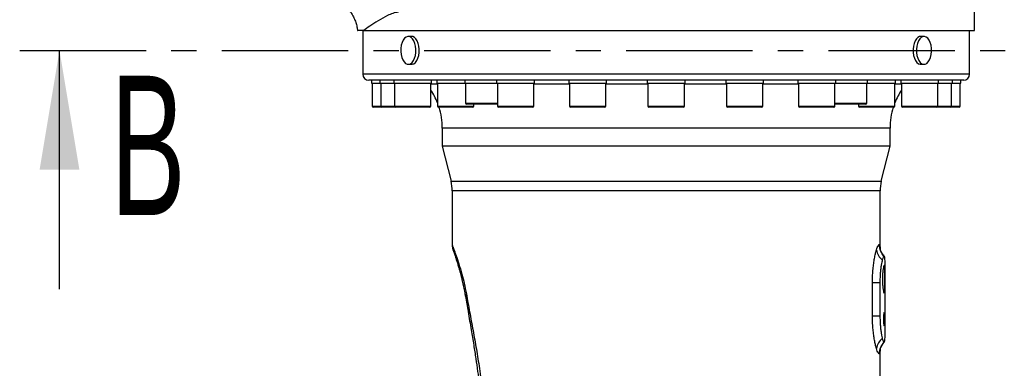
# Model space of a CAD drawing. Extents: x 0 to 8410, y 0 to 5940.
# Tile 79 of 110: x 5366 to 5861, y 3970 to 4145. Entities that reach past the tile are written whole.
import ezdxf

# ---------------------------------------------------------------- set-up
doc = ezdxf.new("R2010")
doc.units = 0
doc.header["$LTSCALE"] = 10
doc.linetypes.add('CENTER', pattern=[10.16, 6.35, -1.27, 1.27, -1.27])
doc.layers.get('0').update_dxf_attribs({"linetype": 'CONTINUOUS'})
doc.styles.add('SLDTEXTSTYLE0', font='TXT', dxfattribs={"width": 0.605})
doc.dimstyles.new('SLDDIMSTYLE11', dxfattribs={"dimtxt": 50, "dimasz": 50, "dimexe": 0, "dimexo": 0.0625, "dimgap": 12.5, "dimtad": 1, "dimdec": 1, "dimrnd": 1e-09, "dimzin": 12, "dimtxsty": 'SLDTEXTSTYLE0', "dimsah": 1, "dimcen": 0.09, "dimazin": 3, "dimtfac": 1, "dimtmove": 0, "dimatfit": 3, "dimtolj": 1, "dimtzin": 12})

# ---------------------------------------------------------------- blocks, each defined once
blk = doc.blocks.new('_D_18')
at = {"color": 7, "linetype": 'CONTINUOUS'}
for p, q in [((5973.03, 4139.45), (5973.03, 4272.62)), ((5866.08, 4139.45), (5988.03, 4139.45)), ((5973.03, 4139.45), (5973.03, 4129.45)), ((5973.03, 4129.45), (5973.03, 4029.45))]:
    blk.add_line(p, q, dxfattribs=at)
for points in [[(5973.03, 4139.45), (5980.53, 4189.45), (5965.53, 4189.45)], [(5973.03, 4129.45), (5965.53, 4079.45), (5980.53, 4079.45)]]:
    blk.add_solid(points, dxfattribs=at)
at = {"color": 7, "linetype": 'CONTINUOUS', "insert": (5908.57, 4196.24), "char_height": 50, "attachment_point": 1, "rotation": 90, "style": 'SLDTEXTSTYLE0'}
blk.add_mtext('10', dxfattribs=at)

msp = doc.modelspace()

# ---------------------------------------------------------------- linework, layer by layer
at = {"color": 7, "linetype": 'CONTINUOUS'}
for p, q in [((5846.080934, 4139.452877), (5846.080934, 4148.615184)), ((5538.580929, 4139.452877), (5538.580929, 4117.452922)), ((5539.069061, 4139.452877), (5538.580929, 4139.452877)), ((5539.069061, 4139.452877), (5846.080934, 4139.452877)), ((5843.580936, 4117.452922), (5843.580936, 4139.452877)), ((5563.18367, 4136.452975), (5561.506336, 4136.452975)), ((5820.65553, 4136.452975), (5818.978195, 4136.452975)), ((5386.207575, 4009.452925), (5386.207575, 4129.452925)), ((5561.506336, 4122.452917), (5563.18367, 4122.452917)), ((5818.978195, 4122.452917), (5820.65553, 4122.452917)), ((5840.58093, 4114.452901), (5541.580935, 4114.452901)), ((5543.005933, 4114.452901), (5543.005933, 4112.95289)), ((5543.005933, 4112.95289), (5547.251915, 4112.95289)), ((5543.370937, 4112.95289), (5543.370937, 4101.452889)), ((5547.251915, 4114.452901), (5547.251915, 4112.95289)), ((5547.251915, 4112.95289), (5554.232453, 4112.95289)), ((5547.616919, 4112.95289), (5547.616919, 4101.452889)), ((5554.232453, 4114.452901), (5554.232453, 4112.95289)), ((5554.232453, 4112.95289), (5566.099112, 4112.95289)), ((5554.597457, 4112.95289), (5554.597457, 4101.452889)), ((5566.099112, 4112.95289), (5573.232454, 4112.95289)), ((5572.86745, 4101.452889), (5572.86745, 4112.95289)), ((5573.232454, 4112.95289), (5573.232454, 4114.452901)), ((5575.775993, 4114.452901), (5575.775993, 4112.95289)), ((5575.775993, 4112.95289), (5589.900431, 4112.95289)), ((5576.14099, 4112.95289), (5576.14099, 4101.452889)), ((5589.900431, 4114.452901), (5589.900431, 4112.95289)), ((5589.900431, 4112.95289), (5605.891218, 4112.95289)), ((5590.265428, 4112.95289), (5590.265428, 4102.9529)), ((5605.891218, 4114.452901), (5605.891218, 4112.95289)), ((5605.891218, 4112.95289), (5622.356338, 4112.95289)), ((5606.256222, 4112.95289), (5606.256222, 4101.452889)), ((5622.356338, 4112.95289), (5624.891219, 4112.95289)), ((5624.526215, 4101.452889), (5624.526215, 4112.95289)), ((5624.891219, 4112.95289), (5624.891219, 4114.452901)), ((5642.138374, 4114.452901), (5642.138374, 4112.95289)), ((5642.138374, 4112.95289), (5660.141469, 4112.95289)), ((5642.503374, 4112.95289), (5642.503374, 4101.452889)), ((5660.141469, 4112.95289), (5661.138375, 4112.95289)), ((5660.773375, 4101.452889), (5660.773375, 4112.95289)), ((5661.138375, 4112.95289), (5661.138375, 4114.452901)), ((5681.580933, 4114.452901), (5681.580933, 4112.95289)), ((5681.580933, 4112.95289), (5700.433133, 4112.95289)), ((5681.945932, 4112.95289), (5681.945932, 4101.452889)), ((5700.215933, 4101.452889), (5700.215933, 4112.95289)), ((5700.433133, 4112.95289), (5700.580932, 4112.95289)), ((5700.580932, 4112.95289), (5700.580932, 4114.452901)), ((5721.02349, 4114.452901), (5721.02349, 4112.95289)), ((5721.02349, 4112.95289), (5740.023491, 4112.95289)), ((5721.38849, 4112.95289), (5721.38849, 4101.452889)), ((5739.658491, 4101.452889), (5739.658491, 4112.95289)), ((5740.023491, 4112.95289), (5740.023491, 4114.452901)), ((5757.270646, 4114.452901), (5757.270646, 4112.95289)), ((5757.270646, 4112.95289), (5776.270648, 4112.95289)), ((5757.63565, 4112.95289), (5757.63565, 4101.452889)), ((5775.905644, 4101.452889), (5775.905644, 4112.95289)), ((5776.270648, 4112.95289), (5776.270648, 4114.452901)), ((5776.270648, 4112.95289), (5792.261434, 4112.95289)), ((5791.896437, 4102.9529), (5791.896437, 4112.95289)), ((5792.261434, 4112.95289), (5792.261434, 4114.452901)), ((5792.261434, 4112.95289), (5806.385872, 4112.95289)), ((5806.020876, 4101.452889), (5806.020876, 4112.95289)), ((5806.385872, 4112.95289), (5806.385872, 4114.452901)), ((5808.929411, 4114.452901), (5808.929411, 4112.95289)), ((5808.929411, 4112.95289), (5827.929412, 4112.95289)), ((5809.294415, 4112.95289), (5809.294415, 4101.452889)), ((5827.564408, 4101.452889), (5827.564408, 4112.95289)), ((5827.929412, 4112.95289), (5827.929412, 4114.452901)), ((5827.929412, 4112.95289), (5834.90995, 4112.95289)), ((5834.544947, 4101.452889), (5834.544947, 4112.95289)), ((5834.90995, 4112.95289), (5834.90995, 4114.452901)), ((5834.90995, 4112.95289), (5839.155932, 4112.95289)), ((5838.790928, 4101.452889), (5838.790928, 4112.95289)), ((5839.155932, 4112.95289), (5839.155932, 4114.452901)), ((5606.256222, 4102.452936), (5590.765429, 4102.452936)), ((5594.41099, 4101.452889), (5594.41099, 4102.452936)), ((5791.396436, 4102.452936), (5775.905644, 4102.452936)), ((5787.750875, 4102.452936), (5787.750875, 4101.452889)), ((5548.116912, 4100.952926), (5543.870931, 4100.952926)), ((5555.097451, 4100.952926), (5548.116912, 4100.952926)), ((5572.367457, 4100.952926), (5555.097451, 4100.952926)), ((5593.910989, 4100.952926), (5576.640991, 4100.952926)), ((5624.026221, 4100.952926), (5606.756215, 4100.952926)), ((5660.273374, 4100.952926), (5643.003375, 4100.952926)), ((5699.715933, 4100.952926), (5682.445932, 4100.952926)), ((5721.939712, 4100.952926), (5721.888491, 4100.952926)), ((5739.15849, 4100.952926), (5721.939712, 4100.952926)), ((5758.799155, 4100.952926), (5758.135644, 4100.952926)), ((5775.40565, 4100.952926), (5758.799155, 4100.952926)), ((5790.17247, 4100.952926), (5788.250876, 4100.952926)), ((5805.520875, 4100.952926), (5790.17247, 4100.952926)), ((5813.517978, 4100.952926), (5809.794408, 4100.952926)), ((5827.064415, 4100.952926), (5813.517978, 4100.952926)), ((5834.044953, 4100.952926), (5827.064415, 4100.952926)), ((5838.290935, 4100.952926), (5833.966767, 4100.952926)), ((5578.580936, 4090.326371), (5578.580936, 4081.365171)), ((5803.58093, 4081.365171), (5803.58093, 4090.326371)), ((5578.580936, 4081.365171), (5582.986844, 4063.693943)), ((5803.58093, 4081.365171), (5578.580936, 4081.365171)), ((5799.175021, 4063.693943), (5803.58093, 4081.365171)), ((5583.580931, 4058.855596), (5583.580931, 4031.577649)), ((5798.580934, 4030.019345), (5798.580934, 4058.855596)), ((5800.700938, 4026.014271), (5800.595095, 4026.059451)), ((5801.080932, 3987.02127), (5801.080932, 4021.876278)), ((5798.496117, 4012.816968), (5798.496117, 3996.088805)), ((5798.580934, 3739.421847), (5798.580934, 3978.891435)), ((5800.595095, 3982.846441), (5800.700938, 3982.891502))]:
    msp.add_line(p, q, dxfattribs=at)
at = {"color": 7, "linetype": 'CENTER'}
msp.add_line((5366.207575, 4129.452925), (6045.234515, 4129.452925), dxfattribs=at)
at = {"color": 8, "linetype": 'CONTINUOUS'}
for p, q in [((5843.580936, 4117.452922), (5538.580929, 4117.452922)), ((5576.14099, 4112.527432), (5572.86745, 4112.527432)), ((5642.503374, 4112.527432), (5624.526215, 4112.527432)), ((5681.945932, 4112.527432), (5660.773375, 4112.527432)), ((5721.38849, 4112.527432), (5700.215933, 4112.527432)), ((5757.63565, 4112.527432), (5739.658491, 4112.527432)), ((5809.294415, 4112.527432), (5806.020876, 4112.527432)), ((5590.265428, 4102.9529), (5606.256222, 4102.9529)), ((5775.905644, 4102.9529), (5791.896437, 4102.9529)), ((5543.370937, 4101.452889), (5547.616919, 4101.452889)), ((5547.616919, 4101.452889), (5554.597457, 4101.452889)), ((5554.597457, 4101.452889), (5572.86745, 4101.452889)), ((5576.14099, 4101.452889), (5594.41099, 4101.452889)), ((5606.256222, 4101.452889), (5624.526215, 4101.452889)), ((5642.503374, 4101.452889), (5660.773375, 4101.452889)), ((5681.945932, 4101.452889), (5700.215933, 4101.452889)), ((5721.38849, 4101.452889), (5739.658491, 4101.452889)), ((5757.63565, 4101.452889), (5758.337577, 4101.452889)), ((5758.337577, 4101.452889), (5775.905644, 4101.452889)), ((5787.750875, 4101.452889), (5789.783736, 4101.452889)), ((5789.783736, 4101.452889), (5806.020876, 4101.452889)), ((5809.294415, 4101.452889), (5813.233589, 4101.452889)), ((5813.233589, 4101.452889), (5827.564408, 4101.452889)), ((5827.564408, 4101.452889), (5834.544947, 4101.452889)), ((5834.544947, 4101.452889), (5838.790928, 4101.452889)), ((5803.58093, 4090.326371), (5578.580936, 4090.326371)), ((5582.986844, 4063.693943), (5799.175021, 4063.693943)), ((5798.580934, 4058.855596), (5583.580931, 4058.855596)), ((5798.125816, 4031.864705), (5798.225601, 4031.82024)), ((5794.721772, 3996.088805), (5794.721772, 4012.816968)), ((5794.721772, 4012.816968), (5798.496117, 4012.816968)), ((5794.721772, 3996.088805), (5798.496117, 3996.088805)), ((5798.225601, 3977.085652), (5798.125816, 3977.041187))]:
    msp.add_line(p, q, dxfattribs=at)
at = {"color": 7, "linetype": 'CONTINUOUS', "flags": 128}
for points in [[(5565.307115, 4130.000415), (5565.145468, 4131.539645), (5564.80134, 4132.974091), (5564.291974, 4134.232106), (5563.642924, 4135.250392), (5562.88675, 4135.977926), (5562.061344, 4136.37835), (5561.208119, 4136.431518), (5560.369839, 4136.134687), (5559.588541, 4135.502758), (5558.903416, 4134.567561), (5558.348824, 4133.375945), (5557.952543, 4131.987515), (5557.734479, 4130.472007), (5557.705541, 4128.905358), (5557.867189, 4127.366247), (5558.211331, 4125.931683), (5558.720683, 4124.673786), (5559.369733, 4123.6555), (5560.125907, 4122.927847), (5560.951312, 4122.527542), (5561.804538, 4122.474375), (5562.642817, 4122.771206), (5563.424115, 4123.403015), (5564.109241, 4124.338212), (5564.663847, 4125.529947), (5565.060114, 4126.918378), (5565.278192, 4128.433886), (5565.307115, 4130.000415)], [(5566.984465, 4130.000415), (5566.822809, 4131.539645), (5566.478674, 4132.974091), (5565.969323, 4134.232106), (5565.320273, 4135.250392), (5564.564084, 4135.977926), (5563.738694, 4136.37835), (5563.18367, 4136.452975)], [(5818.978195, 4136.452975), (5818.423172, 4136.37835), (5817.597781, 4135.977926), (5816.841592, 4135.250392), (5816.192542, 4134.232106), (5815.683191, 4132.974091), (5815.339056, 4131.539645), (5815.177401, 4130.000415), (5815.206339, 4128.433886), (5815.42441, 4126.918378), (5815.820684, 4125.529947), (5816.37529, 4124.338212), (5817.060416, 4123.403015), (5817.841699, 4122.771206), (5818.679978, 4122.474375), (5818.978195, 4122.452917)], [(5824.456324, 4128.905358), (5824.427386, 4130.472007), (5824.209322, 4131.987515), (5823.813041, 4133.375945), (5823.258449, 4134.567561), (5822.573324, 4135.502758), (5821.792026, 4136.134687), (5820.953746, 4136.431518), (5820.100521, 4136.37835), (5819.275116, 4135.977926), (5818.518941, 4135.250392), (5817.869892, 4134.232106), (5817.360525, 4132.974091), (5817.016398, 4131.539645), (5816.85475, 4130.000415), (5816.883673, 4128.433886), (5817.101752, 4126.918378), (5817.498018, 4125.529947), (5818.052624, 4124.338212), (5818.73775, 4123.403015), (5819.519048, 4122.771206), (5820.357327, 4122.474375), (5821.210553, 4122.527542), (5822.035958, 4122.927847), (5822.792132, 4123.6555), (5823.441182, 4124.673786), (5823.950534, 4125.931683), (5824.294676, 4127.366247), (5824.456324, 4128.905358)], [(5563.18367, 4122.452917), (5563.481887, 4122.474375), (5564.320167, 4122.771206), (5565.101449, 4123.403015), (5565.786575, 4124.338212), (5566.341181, 4125.529947), (5566.737455, 4126.918378), (5566.955526, 4128.433886), (5566.984465, 4130.000415)]]:
    msp.add_lwpolyline(points, dxfattribs=at)
at = {"color": 7, "linetype": 'CONTINUOUS'}
for centre, radius, start, end in [((5541.580933, 4117.452925), 3, 180, 270), ((5840.580933, 4117.452925), 3, 270, 0), ((5543.580933, 4090.326379), 35, 21.52033759, 33.20068857), ((5838.580933, 4090.326379), 35, 146.79931143, 158.47966241), ((5590.76543, 4102.952925), 0.5, 180, 270), ((5791.396435, 4102.952925), 0.5, 270, 0), ((5543.870931, 4101.452925), 0.5, 180, 270), ((5548.116916, 4101.452925), 0.5, 180, 270), ((5555.097453, 4101.452925), 0.5, 180, 270), ((5572.367453, 4101.452925), 0.5, 270, 0), ((5576.640992, 4101.452925), 0.5, 180, 270), ((5543.580933, 4090.326379), 35, 0, 17.67489388), ((5593.910992, 4101.452925), 0.5, 270, 0), ((5606.756218, 4101.452925), 0.5, 180, 270), ((5624.026218, 4101.452925), 0.5, 270, 0), ((5643.003375, 4101.452925), 0.5, 180, 270), ((5660.273375, 4101.452925), 0.5, 270, 0), ((5682.445933, 4101.452925), 0.5, 180, 270), ((5699.715933, 4101.452925), 0.5, 270, 0), ((5721.888491, 4101.452925), 0.5, 180, 270), ((5739.158491, 4101.452925), 0.5, 270, 0), ((5758.135647, 4101.452925), 0.5, 180, 270), ((5775.405647, 4101.452925), 0.5, 270, 0), ((5788.250873, 4101.452925), 0.5, 180, 270), ((5838.580933, 4090.326379), 35, 162.32510612, 180), ((5805.520873, 4101.452925), 0.5, 270, 0), ((5809.794412, 4101.452925), 0.5, 180, 270), ((5827.064412, 4101.452925), 0.5, 270, 0), ((5834.044949, 4101.452925), 0.5, 270, 0), ((5838.290934, 4101.452925), 0.5, 270, 0), ((5563.580933, 4058.855553), 20, 0, 14), ((5818.580933, 4058.855553), 20, 166, 180)]:
    msp.add_arc(centre, radius, start, end, dxfattribs=at)
at = {"color": 8, "linetype": 'CONTINUOUS'}
for centre, radius, start, end in [((5804.085635, 4030.192548), 7.409943, 187.67531874, 233.69554974), ((5806.105352, 4031.831036), 7.979607, 179.75824876, 226.32693753), ((5806.20854, 4031.793057), 7.982985, 179.80489727, 226.37640631), ((5591.59381, 4015.822269), 3.362145, 159.58985448, 194.30000533), ((5591.899472, 4006.029601), 1.662022, 137.79781459, 186.63302431), ((5804.084855, 3978.713688), 7.409109, 126.30170871, 172.32742281), ((5806.105813, 3977.07466), 7.980068, 133.67448412, 180.24032959), ((5806.208076, 3977.112915), 7.982521, 133.62216519, 180.1956824)]:
    msp.add_arc(centre, radius, start, end, dxfattribs=at)
at = {"color": 7, "linetype": 'CONTINUOUS'}
for points, knots in [([(5532.092844, 4149.201098), (5532.404428, 4148.790033), (5533.219054, 4147.715316), (5534.229109, 4145.800143), (5535.126761, 4143.549108), (5535.710335, 4141.42153), (5535.878853, 4140.040364), (5535.952424, 4139.43738)], [0, 0, 0, 0, 0.145397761, 0.3801388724, 0.6077314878, 0.828745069, 1, 1, 1, 1]), ([(5539.069061, 4139.452877), (5538.589712, 4139.452877), (5537.629968, 4139.452877), (5536.540521, 4139.452877), (5535.919317, 4139.452877), (5536.031451, 4139.452877), (5536.060353, 4139.452877)], [0, 0, 0, 0, 0.25432826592, 0.50921079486, 0.87350204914, 1, 1, 1, 1]), ([(5583.588761, 4031.577292), (5583.586581, 4031.525476), (5583.572754, 4031.196833), (5583.63441, 4030.636582), (5583.746789, 4029.959386), (5583.878817, 4029.445593), (5583.980467, 4029.122121), (5584.04075, 4028.949331), (5584.062193, 4028.89025), (5584.071311, 4028.865166), (5584.078287, 4028.846205), (5584.08488, 4028.828719), (5584.090227, 4028.813909), (5584.09833, 4028.793146), (5584.161172, 4028.623396), (5584.346101, 4028.113513), (5584.63199, 4027.303963), (5585.00892, 4026.205994), (5585.470638, 4024.819194), (5586.005191, 4023.156296), (5586.604099, 4021.226954), (5587.247508, 4019.039652), (5587.828904, 4016.966535), (5588.190756, 4015.53224), (5588.324298, 4015.002909)], [0, 0, 0, 0, 0.0042417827, 0.0269036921, 0.0458524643, 0.0604574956, 0.0701515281, 0.0737958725, 0.0752742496, 0.0763948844, 0.0778339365, 0.080408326, 0.0869885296, 0.1100266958, 0.1949258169, 0.2844550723, 0.3744964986, 0.466326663, 0.5596608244, 0.653959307, 0.7484262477, 0.843053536, 0.9420784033, 1, 1, 1, 1]), ([(5800.77814, 4025.984707), (5800.649174, 4026.097847), (5800.219023, 4026.475209), (5799.672631, 4027.21258), (5799.158816, 4028.087235), (5798.840878, 4028.854209), (5798.663104, 4029.454527), (5798.580945, 4029.857422), (5798.559108, 4030.042747), (5798.560929, 4030.022111), (5798.561488, 4030.015769)], [0, 0, 0, 0, 0.0720985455, 0.2404746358, 0.3952433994, 0.5355606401, 0.6661107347, 0.7970592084, 0.9376289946, 1, 1, 1, 1]), ([(5799.698387, 4024.221005), (5799.515128, 4023.418139), (5799.228488, 4022.162358), (5798.892271, 4019.804174), (5798.676076, 4017.690428), (5798.525275, 4015.326622), (5798.505952, 4013.66346), (5798.496117, 4012.816968)], [0, 0, 0, 0, 0.2960423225, 0.4630462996, 0.6352345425, 0.814346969, 1, 1, 1, 1]), ([(5800.595095, 4026.059451), (5800.452434, 4026.005098), (5800.19076, 4025.9054), (5799.852317, 4024.747597), (5799.698387, 4024.221005)], [0, 0, 0, 0, 0.5451809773, 1, 1, 1, 1]), ([(5801.079017, 4021.876278), (5801.079604, 4022.023916), (5801.082493, 4022.751564), (5801.065153, 4023.776025), (5801.010548, 4024.890892), (5800.904848, 4025.744399), (5800.774303, 4025.917172), (5800.700938, 4026.014271)], [0, 0, 0, 0, 0.0566767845, 0.2793363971, 0.4945016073, 0.7159098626, 1, 1, 1, 1]), ([(5800.625441, 4021.452966), (5800.692107, 4021.375808), (5800.825444, 4021.221487), (5800.945802, 4020.015175), (5801.012454, 4018.237809), (5801.039124, 4016.020652), (5801.042301, 4013.631053), (5801.024061, 4011.332695), (5800.972584, 4009.386418), (5800.86926, 4008.011626), (5800.701365, 4007.360877), (5800.473863, 4007.505615), (5800.214399, 4008.433459), (5799.9706, 4010.047471), (5799.797836, 4012.162626), (5799.738438, 4014.526479), (5799.805103, 4016.865183), (5799.979955, 4018.934243), (5800.22179, 4020.502499), (5800.452458, 4021.334653), (5800.576571, 4021.419541), (5800.625441, 4021.452966)], [0, 0, 0, 0, 0.0536956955, 0.1073956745, 0.1609536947, 0.2144661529, 0.2679942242, 0.3215382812, 0.3750718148, 0.4285923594, 0.4821162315, 0.5357809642, 0.5897262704, 0.6438865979, 0.6979058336, 0.7513970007, 0.8044091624, 0.8574217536, 0.9109117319, 0.9649215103, 1, 1, 1, 1]), ([(5588.263874, 4014.983358), (5588.386059, 4014.490658), (5588.721222, 4013.139134), (5589.254708, 4010.691126), (5589.775285, 4008.11614), (5590.059384, 4006.419539), (5590.165411, 4005.786362)], [0, 0, 0, 0, 0.1791716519, 0.4914842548, 0.8102202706, 1, 1, 1, 1]), ([(5590.266523, 4005.840721), (5590.680297, 4003.338635), (5591.600745, 3997.772696), (5592.991298, 3989.635246), (5594.317764, 3981.719663), (5595.410533, 3974.789558), (5596.321677, 3968.416659), (5597.04017, 3962.679727), (5597.566617, 3957.64118), (5597.895228, 3953.12796), (5598.075958, 3949.914048), (5598.096988, 3948.127276), (5598.101121, 3947.776082)], [0, 0, 0, 0, 0.13490490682, 0.30009860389, 0.43233440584, 0.55094706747, 0.65973350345, 0.75891962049, 0.84155017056, 0.91230546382, 0.98276341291, 1, 1, 1, 1]), ([(5798.496117, 3996.088805), (5798.520795, 3994.733179), (5798.559175, 3992.624807), (5798.79419, 3989.983267), (5799.029707, 3988.076831), (5799.308442, 3986.41083), (5799.537549, 3985.324961), (5799.667862, 3984.806268), (5799.698387, 3984.684768)], [0, 0, 0, 0, 0.2962011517, 0.4606746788, 0.6251749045, 0.7877061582, 0.9502714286, 1, 1, 1, 1]), ([(5800.625441, 3997.852984), (5800.659179, 3997.815321), (5800.726659, 3997.739989), (5800.802881, 3997.15167), (5800.854841, 3996.285541), (5800.881714, 3995.206731), (5800.885206, 3994.046294), (5800.865499, 3992.931855), (5800.821581, 3991.988829), (5800.752551, 3991.322362), (5800.660363, 3991.007297), (5800.551943, 3991.080094), (5800.440148, 3991.534898), (5800.342291, 3992.321614), (5800.275929, 3993.349714), (5800.25375, 3994.498361), (5800.27954, 3995.636777), (5800.347933, 3996.642932), (5800.446085, 3997.401522), (5800.544591, 3997.797551), (5800.602813, 3997.83747), (5800.625441, 3997.852984)], [0, 0, 0, 0, 0.0538558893, 0.1077199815, 0.1614356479, 0.215012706, 0.2685174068, 0.321995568, 0.3754830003, 0.4290241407, 0.4826906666, 0.5365296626, 0.5905359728, 0.6445912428, 0.6984418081, 0.7519447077, 0.8051679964, 0.8583998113, 0.9119070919, 0.9657640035, 1, 1, 1, 1]), ([(5799.698387, 3984.684768), (5799.883238, 3984.069077), (5800.221949, 3982.940921), (5800.478539, 3982.875953), (5800.595095, 3982.846441)], [0, 0, 0, 0, 0.5457489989, 1, 1, 1, 1]), ([(5800.700938, 3982.891502), (5800.798868, 3983.055672), (5800.950066, 3983.309139), (5801.041539, 3984.519954), (5801.077666, 3985.650125), (5801.078596, 3986.60414), (5801.079002, 3987.02127)], [0, 0, 0, 0, 0.393979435, 0.6082804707, 0.8287259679, 1, 1, 1, 1]), ([(5798.562114, 3978.899422), (5798.5617, 3978.893304), (5798.559297, 3978.857803), (5798.573433, 3979.006181), (5798.644488, 3979.378123), (5798.818403, 3979.991543), (5799.14746, 3980.802014), (5799.706108, 3981.743247), (5800.265512, 3982.494841), (5800.693945, 3982.852254), (5800.784004, 3982.927384)], [0, 0, 0, 0, 0.0318947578, 0.1850727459, 0.323935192, 0.4602984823, 0.6050524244, 0.7692490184, 0.9514948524, 1, 1, 1, 1])]:
    msp.add_open_spline(points, degree=3, knots=knots, dxfattribs=at)
at = {"color": 8, "linetype": 'CONTINUOUS'}
for points, knots in [([(5556.540151, 4148.615184), (5556.05605, 4148.572127), (5555.084141, 4148.485683), (5553.229405, 4147.900172), (5550.139335, 4146.572267), (5546.112778, 4144.250008), (5541.987228, 4141.538625), (5540.044424, 4140.150014), (5539.069061, 4139.452877)], [0, 0, 0, 0, 0.05802228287, 0.11648878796, 0.23449464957, 0.47308585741, 0.73546864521, 1, 1, 1, 1]), ([(5583.598477, 4031.577649), (5583.623348, 4031.51386), (5583.663596, 4031.410634), (5584.010233, 4030.506029), (5584.406094, 4029.453733), (5584.923397, 4028.047174), (5585.724816, 4025.787537), (5586.906185, 4022.32123), (5587.925723, 4018.787014), (5588.44274, 4016.994777)], [0, 0, 0, 0, 0.1666836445, 0.269737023, 0.3737351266, 0.4806220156, 0.5884638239, 0.7913058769, 1, 1, 1, 1]), ([(5794.721772, 4012.816968), (5794.734574, 4013.854801), (5794.760177, 4015.930314), (5794.956598, 4018.954225), (5795.258929, 4021.806378), (5795.648587, 4024.416739), (5796.098913, 4026.71943), (5796.473394, 4028.263487), (5796.686916, 4029.010016), (5796.742079, 4029.202881)], [0, 0, 0, 0, 0.1596259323, 0.3192284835, 0.4765841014, 0.6339375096, 0.7898215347, 0.9457005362, 1, 1, 1, 1]), ([(5796.742079, 4029.202881), (5796.882936, 4029.65201), (5797.168295, 4030.561892), (5797.54859, 4031.389269), (5797.877662, 4031.863541), (5798.042524, 4031.864315), (5798.125816, 4031.864705)], [0, 0, 0, 0, 0.2587605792, 0.5242188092, 0.7596246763, 1, 1, 1, 1]), ([(5798.225601, 4031.82024), (5798.322981, 4031.666506), (5798.490862, 4031.40147), (5798.572805, 4030.395485), (5798.572027, 4029.590218), (5798.571763, 4029.316368)], [0, 0, 0, 0, 0.476856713, 0.822092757, 1, 1, 1, 1]), ([(5588.44274, 4016.994777), (5588.841329, 4015.489229), (5589.646689, 4012.447224), (5590.325451, 4008.925046), (5590.668281, 4007.146063)], [0, 0, 0, 0, 0.4949197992, 1, 1, 1, 1]), ([(5590.668281, 4007.146063), (5591.216741, 4004.121214), (5592.313622, 3998.071732), (5594.025509, 3988.804814), (5595.70702, 3979.365807), (5597.325582, 3969.342347), (5598.458314, 3960.507823), (5599.12629, 3952.965988), (5599.206621, 3949.114328), (5599.24676, 3947.189751)], [0, 0, 0, 0, 0.159229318, 0.3184472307, 0.4788256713, 0.6391626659, 0.8180726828, 0.9090955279, 1, 1, 1, 1]), ([(5796.742079, 3979.702892), (5796.686916, 3979.895801), (5796.473406, 3980.642463), (5796.09891, 3982.186436), (5795.648588, 3984.48916), (5795.258929, 3987.099512), (5794.956604, 3989.951634), (5794.760174, 3992.975495), (5794.734573, 3995.050972), (5794.721772, 3996.088805)], [0, 0, 0, 0, 0.0543030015, 0.2101824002, 0.3660668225, 0.5234206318, 0.6807766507, 0.8403736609, 1, 1, 1, 1]), ([(5798.125816, 3977.041187), (5798.044362, 3977.040902), (5797.879752, 3977.040326), (5797.554016, 3977.507069), (5797.171971, 3978.334551), (5796.886601, 3979.242879), (5796.742079, 3979.702892)], [0, 0, 0, 0, 0.2354315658, 0.475783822, 0.734516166, 1, 1, 1, 1]), ([(5798.575712, 3979.754391), (5798.572474, 3979.291879), (5798.565592, 3978.308814), (5798.458026, 3977.383302), (5798.303908, 3977.185934), (5798.225601, 3977.085652)], [0, 0, 0, 0, 0.3041315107, 0.6464301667, 1, 1, 1, 1])]:
    msp.add_open_spline(points, degree=3, knots=knots, dxfattribs=at)
at = {"color": 7, "linetype": 'CONTINUOUS'}
msp.add_solid([(5386.207575, 4129.452925), (5376.207575, 4069.452925), (5396.207575, 4069.452925)], dxfattribs=at)

# ---------------------------------------------------------------- texts
at = {"color": 7, "linetype": 'CONTINUOUS', "insert": (5411.834876, 4116.707922), "char_height": 70, "attachment_point": 1, "style": 'SLDTEXTSTYLE0'}
msp.add_mtext('B', dxfattribs=at)

# ---------------------------------------------------------------- dimensions: what is measured, and where the dimension line sits
at = {"color": 7, "linetype": 'CONTINUOUS'}
dim = msp.add_linear_dim(base=(5973.027565, 4129.452925), p1=(5846.080933, 4139.452925), p2=(6045.234515, 4129.452925), angle=90, dimstyle='SLDDIMSTYLE11', dxfattribs=at)
dim.commit()
dim.dimension.update_dxf_attribs({"geometry": '_D_18', "text_midpoint": (5973.027565, 4234.430003), "dimtype": 160})

doc.saveas('drawing.dxf')
